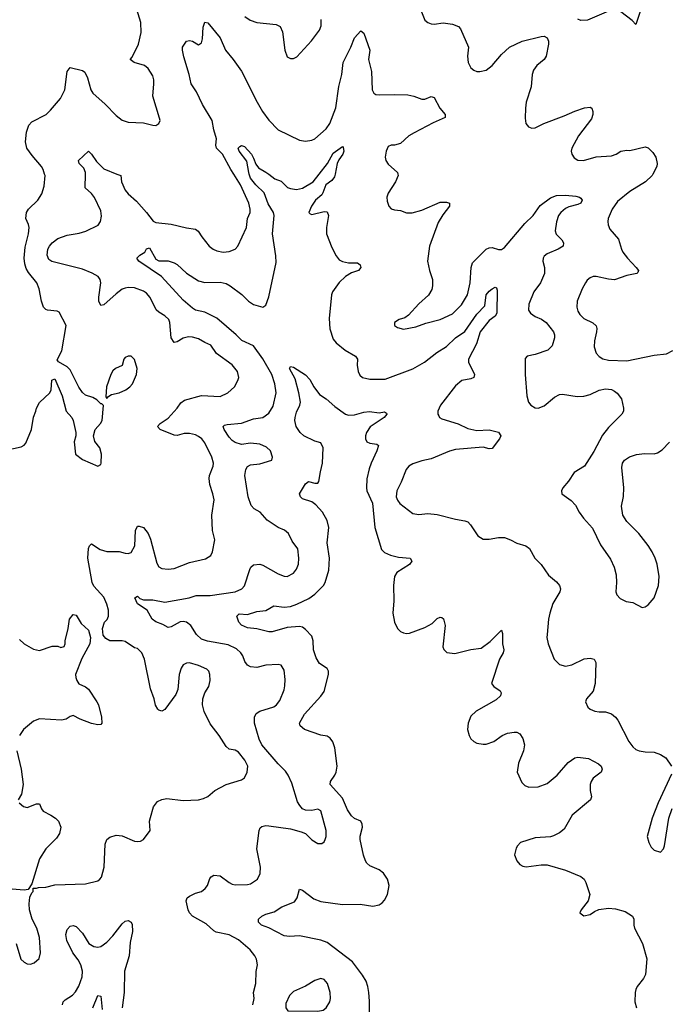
# Model space of a CAD drawing. Header units: inches. Extents: x 2293880 to 2522759, y 823965 to 1006879.
# Tile 49 of 256: x 2302960 to 2307208, y 894573 to 901009. Entities that reach past the tile are written whole.
import ezdxf

# ---------------------------------------------------------------- set-up
doc = ezdxf.new("R2010")
doc.units = ezdxf.units.IN
doc.header["$MEASUREMENT"] = 0
doc.layers.add('C3809', color=7, linetype='Continuous')
doc.layers.add('C3900', color=7, linetype='Continuous')

msp = doc.modelspace()

# ---------------------------------------------------------------- linework, layer by layer
at = {"layer": 'C3809', "color": 5}
for points, elevation in [([(2302870, 898196.3), (2302970, 898218), (2302990, 898227.7), (2302999.4, 898240.6), (2303036.8, 898330), (2303050, 898411.3), (2303066, 898450), (2303069.6, 898470.4), (2303090, 898506), (2303157.6, 898570), (2303165.6, 898590), (2303170, 898652), (2303190, 898662), (2303237.4, 898550), (2303263.7, 898450), (2303300.3, 898410), (2303310.4, 898390), (2303327, 898310), (2303327.2, 898290), (2303316.4, 898250), (2303326, 898170), (2303370, 898134), (2303470, 898091.3), (2303490, 898102), (2303493.2, 898110), (2303495.1, 898170), (2303483.7, 898210), (2303451.6, 898251.6), (2303442.9, 898290), (2303452.7, 898330), (2303489.5, 898370.5), (2303499.3, 898390), (2303508, 898488), (2303498, 898498), (2303490, 898498), (2303464.5, 898524.5), (2303438.7, 898538.7), (2303390, 898555.1), (2303371.3, 898571.3), (2303347.3, 898607.3), (2303290, 898719.5), (2303270, 898740.7), (2303213.2, 898773.2), (2303205.6, 898785.6), (2303234.6, 898845.4), (2303264.7, 899010), (2303218, 899098), (2303204.1, 899104.1), (2303142, 899110), (2303130, 899114.5), (2303116.2, 899130), (2303102, 899170), (2303088.5, 899250), (2303071.9, 899290), (2303017, 899357), (2303002.7, 899382.7), (2302993.2, 899413.2), (2302988.7, 899450), (2302996.8, 899523.2), (2303018.2, 899610), (2303022.4, 899650), (2303018.4, 899670), (2303000.7, 899710), (2303005.1, 899750), (2303018, 899770), (2303079.6, 899830), (2303104.2, 899870), (2303119.5, 899920.5), (2303125.7, 899990), (2303122.9, 900000)], 280), ([(2302937, 894970), (2302968.5, 894868.5), (2302988.5, 894848.5), (2303010, 894837.3), (2303030, 894836.3), (2303055.3, 894844.7), (2303087.3, 894872.7), (2303095.8, 894910), (2303089.7, 895010.3), (2303071.3, 895071.3), (2303042.7, 895130), (2303024.4, 895190), (2303022, 895230), (2303026.6, 895273.4), (2303039, 895301), (2303048, 895310), (2303047.3, 895332.7), (2303070, 895331.3), (2303083.2, 895336.8), (2303130, 895339.3), (2303190, 895353.4), (2303390, 895360.9), (2303470, 895380.5), (2303485.2, 895390), (2303495.1, 895404.9), (2303513.3, 895470), (2303519.6, 895620.4), (2303529.7, 895650.4), (2303550, 895665.5), (2303590, 895678), (2303630, 895673.4), (2303710, 895640.5), (2303730, 895636.3), (2303750, 895639.1), (2303769.6, 895650.4), (2303813.2, 895710), (2303809.3, 895769.3), (2303814.8, 895794.8), (2303835.4, 895864.6), (2303861.7, 895898.3), (2303890, 895912.4), (2303922.7, 895917.3), (2304030, 895905.3), (2304129.7, 895910.3), (2304162.3, 895917.7), (2304190, 895932.2), (2304237, 895970), (2304309.8, 896010.2), (2304410, 896039.5), (2304430, 896053.4), (2304448, 896090), (2304452.2, 896130), (2304432.6, 896170), (2304390, 896220.7), (2304370, 896234), (2304330, 896240.7), (2304310, 896258), (2304264.4, 896330), (2304205.5, 896405.5), (2304167.4, 896487.4), (2304155.3, 896530), (2304157.7, 896570), (2304171.3, 896610), (2304196.2, 896650), (2304205.1, 896690), (2304204.2, 896730), (2304196.9, 896750), (2304184.2, 896764.2), (2304128.5, 896788.4), (2304070, 896804.7), (2304050, 896803.6), (2304030, 896792), (2304015.8, 896770), (2304003.7, 896730), (2303994.9, 896630), (2303982.2, 896597.8), (2303910, 896499.5), (2303890, 896489.5), (2303870, 896495.1), (2303863.1, 896503.1), (2303848.6, 896528.6), (2303839.7, 896570), (2303815.9, 896635.9), (2303775.8, 896830), (2303759.7, 896870), (2303730, 896898.4), (2303710, 896903.6), (2303650, 896944), (2303630, 896948.3), (2303549.6, 896949.6), (2303523.6, 896963.6), (2303506.6, 896986.6), (2303500.9, 897030), (2303515.1, 897070), (2303531.1, 897088.9), (2303540.5, 897110), (2303540.4, 897150), (2303530, 897189.2), (2303510, 897235.1), (2303446, 897306), (2303434, 897330), (2303406, 897490), (2303410, 897552), (2303416, 897570), (2303430, 897584), (2303487.1, 897547.1), (2303530, 897532), (2303610, 897533.7), (2303650, 897521.1), (2303670, 897519.5), (2303690, 897527), (2303712.9, 897570), (2303716.9, 897670), (2303730, 897698.8), (2303740.9, 897699.1), (2303770, 897690.5), (2303799.5, 897650), (2303814.4, 897614.4), (2303857.3, 897457.3), (2303870, 897433.4), (2303890, 897421.3), (2303930, 897417), (2303970, 897422.6), (2304070, 897462), (2304175.6, 897484.4), (2304210, 897507.3), (2304221.6, 897530), (2304236.3, 897610), (2304221.5, 897670), (2304216.5, 897770), (2304230.9, 897870), (2304223.1, 897910), (2304202.5, 897970), (2304198, 898010), (2304200.8, 898030), (2304224.5, 898090), (2304226.4, 898110), (2304216.1, 898150), (2304170, 898244.2), (2304150.9, 898270), (2304130, 898285.3), (2304110, 898295), (2304070, 898304.2), (2304036.7, 898303.3), (2303990, 898292), (2303970, 898293.8), (2303879.5, 898330), (2303860.7, 898350), (2303878, 898370), (2303930, 898403.6), (2303989.7, 898470), (2304014.3, 898505.7), (2304038, 898522), (2304150, 898552.3), (2304270, 898546), (2304320.7, 898570), (2304365.6, 898610), (2304387.3, 898650), (2304393.3, 898670), (2304384.2, 898710), (2304350, 898753), (2304247.2, 898827.2), (2304210, 898882.4), (2304170, 898898.9), (2304130, 898922.2), (2304090, 898935), (2304063.7, 898936.3), (2304030, 898927.2), (2303990, 898902.6), (2303970, 898899.7), (2303949.8, 898930), (2303941.7, 899030), (2303934.3, 899050), (2303910, 899074.3), (2303870, 899096.9), (2303852.4, 899112.4), (2303813.7, 899193.7), (2303790, 899221), (2303770, 899235.3), (2303710, 899257.6), (2303670, 899259.3), (2303650, 899255), (2303630, 899246.9), (2303590, 899217.2), (2303510, 899145.1), (2303490, 899141.2), (2303478.7, 899170), (2303476.6, 899196.6), (2303489.8, 899290), (2303486.9, 899310), (2303473.6, 899330), (2303433.5, 899353.5), (2303370, 899379.1), (2303170, 899428.7), (2303150, 899442.4), (2303140.3, 899470), (2303144.8, 899510), (2303155.6, 899530), (2303173.3, 899550), (2303210, 899578.8), (2303270, 899601.5), (2303350, 899614.2), (2303393.5, 899626.5), (2303472.9, 899667.1), (2303489.6, 899690), (2303494.5, 899725.5), (2303490, 899759.3), (2303450, 899847.3), (2303430, 899873.3), (2303387.8, 899910), (2303390.3, 900000)], 260), ([(2303596, 900000), (2303620.4, 899990), (2303626.8, 899950), (2303650, 899895.6), (2303670, 899870.2), (2303723.2, 899823.3), (2303789.2, 899750), (2303832.4, 899692.4), (2303850, 899684.4), (2303950, 899673.4), (2304050, 899647.8), (2304110, 899639.5), (2304127.5, 899627.5), (2304150.4, 899590.4), (2304199.3, 899530), (2304224.9, 899510), (2304250, 899498.7), (2304290, 899490.3), (2304330, 899494), (2304369.7, 899510.3), (2304387.3, 899530), (2304442.6, 899650), (2304450.7, 899709.3), (2304467.6, 899750), (2304467.7, 899770), (2304458.4, 899810), (2304404.4, 899930), (2304359.8, 900000)], 260), ([(2304485.6, 894570), (2304493.6, 894610), (2304488.4, 894650), (2304505.1, 894710), (2304507, 894787), (2304514.3, 894830), (2304508.3, 894868.3), (2304498, 894890), (2304466.3, 894930), (2304390, 894994.2), (2304330, 895026.2), (2304245.2, 895045.2), (2304230, 895053.3), (2304179.3, 895099.2), (2304090, 895148.2), (2304071.5, 895170), (2304062.2, 895190), (2304048.7, 895250), (2304055.8, 895270), (2304070, 895280.8), (2304110, 895299), (2304149.8, 895310.2), (2304174, 895330), (2304187.8, 895350), (2304204.4, 895395.6), (2304213.1, 895406.9), (2304230, 895417.1), (2304270, 895412), (2304330, 895368.5), (2304350, 895357.6), (2304370, 895353.7), (2304450, 895355.3), (2304470, 895360.3), (2304515.1, 895390), (2304532.8, 895427.2), (2304534.7, 895470), (2304509.7, 895590), (2304526.3, 895710), (2304533, 895727), (2304544.4, 895735.6), (2304570, 895740.9), (2304590, 895739.6), (2304730, 895719.5), (2304801.3, 895701.3), (2304828.5, 895688.5), (2304870, 895647.3), (2304910, 895624), (2304935.1, 895624.9), (2304950, 895636), (2304958, 895650), (2304964.5, 895670), (2304963.6, 895710), (2304930, 895837.2), (2304910, 895849.3), (2304870, 895840.5), (2304830, 895842), (2304810, 895851.5), (2304791.7, 895871.7), (2304777, 895897), (2304739.4, 896019.4), (2304716.2, 896070), (2304697.8, 896097.8), (2304650, 896145.6), (2304543.9, 896270), (2304525.9, 896305.9), (2304496.5, 896410), (2304494.7, 896450), (2304506.1, 896473.9), (2304530.6, 896489.4), (2304621.5, 896518.5), (2304639.7, 896530), (2304661.3, 896558.7), (2304689.6, 896629.6), (2304694.1, 896654.2), (2304696.9, 896696.9), (2304690, 896758), (2304670, 896789), (2304650, 896795.1), (2304570, 896789.6), (2304510, 896774), (2304470, 896779.6), (2304449.6, 896790), (2304432.9, 896812.9), (2304418.7, 896850), (2304405.4, 896870), (2304377, 896897), (2304322.5, 896922.5), (2304187.8, 896947.8), (2304150, 896960.7), (2304116.5, 896990), (2304079.7, 897050), (2304050, 897070.7), (2304030, 897075), (2304010, 897072.5), (2303950, 897039.7), (2303930, 897035.6), (2303896.8, 897056.8), (2303850, 897072.2), (2303826.9, 897090), (2303792.6, 897150), (2303729.8, 897190), (2303712, 897230), (2303730, 897240.3), (2303746, 897226), (2303770, 897218), (2303830, 897216.6), (2303910, 897202.5), (2304069.3, 897230.7), (2304113.6, 897246.4), (2304205.9, 897245.9), (2304369.2, 897270), (2304412, 897288), (2304430, 897308.2), (2304464.2, 897415.8), (2304471.5, 897430), (2304490, 897445.7), (2304530, 897450.3), (2304550, 897444.4), (2304650, 897386), (2304690, 897372), (2304710, 897370.4), (2304750, 897390.5), (2304770, 897417.3), (2304782.6, 897450), (2304786.3, 897490), (2304778.4, 897550), (2304741.4, 897601.4), (2304718.7, 897650), (2304692, 897672), (2304650.6, 897690.6), (2304578.9, 897738.9), (2304532, 897790), (2304492.5, 897812.5), (2304474, 897834), (2304453.6, 897890), (2304432.4, 898030), (2304438.3, 898070), (2304450, 898088.2), (2304470, 898100.3), (2304530, 898105.7), (2304609.2, 898130), (2304613.6, 898150), (2304599.1, 898190), (2304574.2, 898214.2), (2304530, 898234.5), (2304470, 898241.2), (2304410, 898233.3), (2304370, 898245.7), (2304350, 898258.3), (2304330, 898279.7), (2304296.4, 898330), (2304289.6, 898350), (2304300.4, 898359.6), (2304316, 898364), (2304410, 898371.3), (2304490, 898400.3), (2304550, 898408.9), (2304590, 898437), (2304617.9, 898482.1), (2304638.1, 898570), (2304629.2, 898630), (2304609.4, 898690), (2304550, 898793), (2304490, 898877.2), (2304413.1, 898913.1), (2304376.2, 898950), (2304250, 899057.4), (2304170, 899097.8), (2304110, 899109.8), (2304090, 899123.5), (2304030, 899175.5), (2303887.4, 899330), (2303739.6, 899430), (2303726, 899450), (2303746.6, 899470), (2303778, 899490), (2303790, 899512), (2303810, 899517.3), (2303850, 899444.6), (2303870, 899434), (2303930, 899433.8), (2303970, 899420.6), (2303990, 899409.3), (2304050, 899352.2), (2304130, 899302.8), (2304170, 899292), (2304270, 899294), (2304310, 899284.2), (2304336.5, 899270), (2304412.9, 899212.9), (2304457, 899170), (2304490, 899148), (2304549.6, 899130.4), (2304570, 899143), (2304590, 899198.8), (2304637, 899423), (2304635, 899465), (2304614.1, 899610), (2304623.9, 899730), (2304620.2, 899750), (2304585.1, 899805), (2304557.7, 899877.7), (2304504.7, 899930), (2304470, 899973.7), (2304461, 900000)], 240), ([(2304588.2, 900000), (2304628.2, 899970), (2304670, 899954.3), (2304711.7, 899911.7), (2304730, 899905), (2304770, 899900.4), (2304810, 899908.7), (2304878.8, 899950), (2304918.1, 900000)], 240), ([(2305022.5, 900000), (2305018.8, 899981.2), (2305001.3, 899958.7), (2304962.4, 899930), (2304942.8, 899877.2), (2304935, 899865), (2304894, 899830), (2304868.7, 899790), (2304851.3, 899750), (2304859.6, 899739.6), (2304870, 899736), (2304950, 899756.3), (2304970, 899754), (2304979.5, 899730), (2304966.2, 899650), (2304967.2, 899610), (2305000.3, 899520.3), (2305030, 899465.5), (2305050, 899440.4), (2305070, 899428.8), (2305110, 899419.5), (2305170, 899420.7), (2305187.3, 899407.3), (2305190.5, 899390), (2305176, 899370), (2305130, 899354.7), (2305090, 899329.8), (2305048.4, 899291.6), (2305005.5, 899230), (2304999.1, 899210), (2304983, 899057), (2304988.5, 898988.5), (2305010, 898921.6), (2305030, 898897.4), (2305088.1, 898848.1), (2305155.5, 898810), (2305168.2, 898790), (2305167, 898750), (2305172.4, 898710), (2305184.9, 898684.9), (2305202.8, 898670), (2305250, 898660.3), (2305350, 898659.6), (2305530, 898727.9), (2305606.2, 898770), (2305686.9, 898833.1), (2305750, 898874), (2305810.7, 898930), (2305870, 898970.9), (2305950, 899083.5), (2306001.3, 899138.7), (2306010, 899210.3), (2306030, 899235.6), (2306050, 899250.3), (2306070, 899260.7), (2306077.5, 899257.5), (2306081.4, 899241.4), (2306080.3, 899090), (2306070, 899072), (2306030, 899043.5), (2305972, 898970), (2305947.9, 898890), (2305894.7, 898790), (2305894.2, 898770), (2305934.6, 898690), (2305928.9, 898671.1), (2305910, 898662.2), (2305850.8, 898650), (2305810, 898616.9), (2305712.7, 898490), (2305694, 898450), (2305694.8, 898430), (2305699.8, 898419.8), (2305706, 898410), (2305720.9, 898400.9), (2305827.1, 898367.1), (2305890, 898336.9), (2305950, 898323.6), (2306030, 898328.5), (2306090, 898313), (2306106, 898290), (2306097.3, 898270), (2306050, 898206.6), (2306030, 898205.1), (2305990, 898215.1), (2305810, 898199.8), (2305770, 898188.6), (2305650, 898138.2), (2305590, 898126.4), (2305530, 898106.6), (2305503.8, 898090), (2305486.7, 898070), (2305454.5, 897985.5), (2305426.7, 897930), (2305422, 897890), (2305430, 897868), (2305446.5, 897846.5), (2305530, 897781.6), (2305570, 897774.4), (2305630, 897780.4), (2305690, 897775.8), (2305810, 897743.8), (2305870, 897733.4), (2305890, 897726.8), (2305908.3, 897708.3), (2305955.2, 897635.2), (2305990, 897614), (2306030, 897612.7), (2306090, 897624.9), (2306130, 897623.7), (2306170.2, 897610.2), (2306210, 897588.4), (2306270, 897570.5), (2306292.8, 897552.8), (2306329.1, 897489.1), (2306370, 897447.3), (2306417.6, 897377.6), (2306470, 897334.9), (2306490.4, 897310), (2306496.4, 897290), (2306492.4, 897270), (2306447, 897193), (2306426.3, 897130), (2306418.3, 897090), (2306409, 896990), (2306407.8, 896970), (2306414.9, 896930), (2306454.9, 896830), (2306490, 896794.4), (2306530, 896784.2), (2306570, 896791.8), (2306650.3, 896830.4), (2306690, 896836.5), (2306716.3, 896830), (2306726.7, 896806.7), (2306724, 896670), (2306710, 896619.3), (2306667.3, 896570), (2306660.7, 896550), (2306675.9, 896515.9), (2306690, 896502.8), (2306722, 896490), (2306750, 896484.4), (2306790, 896485.7), (2306830, 896472.9), (2306856.5, 896450), (2306871.6, 896430), (2306943.1, 896290), (2306970, 896255.5), (2306990, 896239.3), (2307010, 896230.4), (2307050, 896222.4), (2307110, 896221.3), (2307150, 896206.4), (2307184.8, 896184.8), (2307222, 896130)], 240), ([(2305432.1, 900000), (2305434, 899990), (2305417.3, 899950), (2305370, 899875.3), (2305360.7, 899850), (2305362, 899822), (2305373.4, 899790), (2305390, 899773.4), (2305410, 899766), (2305450, 899762), (2305490, 899747.2), (2305525.9, 899745.8), (2305590, 899765), (2305710, 899816), (2305750, 899817.1), (2305771, 899810), (2305770.5, 899790), (2305727.1, 899732.9), (2305696.9, 899683.1), (2305640.3, 899530), (2305626.7, 899430), (2305639.5, 899370), (2305658.4, 899310), (2305660.4, 899270), (2305655.1, 899244.9), (2305632.4, 899207.6), (2305570, 899152.7), (2305501.6, 899078.4), (2305478.5, 899061.5), (2305442, 899050), (2305412, 899030), (2305412, 899010), (2305430, 898998), (2305470, 898987.3), (2305550, 899000.7), (2305615.1, 899024.9), (2305710, 899050.3), (2305790, 899087.6), (2305850, 899145.7), (2305887.8, 899210), (2305905, 899290), (2305912.1, 899390), (2305920.7, 899419.3), (2306010, 899508.7), (2306030, 899518.3), (2306050, 899521.1), (2306090, 899506.4), (2306110, 899507), (2306130, 899521.1), (2306263.1, 899676.9), (2306317.8, 899730), (2306364.4, 899795.6), (2306430, 899845.7), (2306470, 899859.1), (2306530, 899862.7), (2306596.4, 899856.4), (2306621, 899850), (2306630, 899842.8), (2306638, 899830), (2306630.4, 899810), (2306610, 899800.5), (2306550, 899785.1), (2306530, 899774.7), (2306498.4, 899750), (2306483.6, 899730), (2306470, 899688.7), (2306461.1, 899630), (2306467.7, 899607.7), (2306504.4, 899570), (2306517.1, 899550), (2306513, 899530), (2306481.6, 899510), (2306410, 899479.2), (2306390, 899463.7), (2306382.6, 899450), (2306381.7, 899430), (2306391.5, 899390), (2306391.3, 899350), (2306364.7, 899290), (2306322.4, 899230), (2306288.9, 899150), (2306287, 899110), (2306299.3, 899090), (2306330.6, 899070), (2306371.8, 899051.8), (2306401.7, 899030), (2306450.3, 898970), (2306457.6, 898950), (2306457.6, 898930), (2306442, 898878), (2306413, 898850), (2306330, 898821.7), (2306278, 898810), (2306264.9, 898795.1), (2306265.3, 898690), (2306275.8, 898550), (2306286.4, 898510), (2306301.6, 898490), (2306330, 898472.4), (2306350, 898470.4), (2306390, 898485.7), (2306457.2, 898542.8), (2306490, 898559.6), (2306510, 898561.3), (2306605.5, 898545.4), (2306650, 898547.5), (2306690, 898558.2), (2306750, 898588), (2306790, 898596.9), (2306830, 898591.3), (2306850, 898582), (2306867.9, 898567.9), (2306894.4, 898530), (2306908, 898470), (2306908, 898450), (2306898, 898430), (2306810, 898342.9), (2306770, 898294), (2306713.6, 898186.4), (2306654, 898090), (2306586.8, 898050), (2306548, 897992), (2306511.3, 897950), (2306502, 897930), (2306504.7, 897910), (2306566.2, 897866.2), (2306595.2, 897835.2), (2306618.8, 897790), (2306647.3, 897750), (2306704.7, 897684.7), (2306757.3, 897577.3), (2306823.4, 897483.4), (2306848, 897430), (2306859.9, 897379.9), (2306863, 897330), (2306859.1, 897270), (2306865.5, 897250), (2306885.9, 897225.8), (2306926.6, 897206.6), (2306970, 897199.1), (2307030, 897168), (2307050, 897170.8), (2307070, 897184), (2307109.5, 897230.5), (2307138, 897310), (2307142, 897370), (2307129.5, 897450), (2307116.2, 897490), (2307096.2, 897530), (2307070, 897572.7), (2307009.4, 897650), (2306929.2, 897730), (2306903.7, 897770), (2306895.1, 897830), (2306907.7, 897892.3), (2306909.6, 897950), (2306897.2, 898082.8), (2306902.9, 898110), (2306915.1, 898130), (2306948.5, 898151.6), (2306993.1, 898166.9), (2307046.1, 898173.9), (2307108.5, 898171.6), (2307130, 898177), (2307162, 898198), (2307210, 898247.7)], 260), ([(2307100.1, 900000), (2307094.9, 899990), (2307052.4, 899950), (2306950, 899886.2), (2306870, 899820.4), (2306833.8, 899770), (2306807.6, 899710), (2306804.9, 899690), (2306807.8, 899667.8), (2306819.1, 899639.1), (2306875.3, 899575.3), (2306894.4, 899510), (2306904.7, 899490), (2306934.9, 899450), (2306991.8, 899390), (2307006, 899370), (2307002.5, 899357.5), (2306996, 899350), (2306930, 899337.2), (2306850, 899309.7), (2306810, 899312.6), (2306730, 899331.6), (2306710, 899331.6), (2306690, 899322.9), (2306670, 899306.6), (2306659.5, 899290), (2306638, 899250), (2306605.3, 899170), (2306602.8, 899130), (2306610, 899104.9), (2306622.8, 899082.8), (2306650, 899056.5), (2306707.1, 899027.1), (2306728.9, 899008.9), (2306734, 898990), (2306732.6, 898970), (2306717.8, 898910), (2306716.5, 898870), (2306730.2, 898830.2), (2306748.2, 898808.2), (2306772.7, 898792.7), (2306810, 898783), (2306930, 898780.2), (2307110, 898815.8), (2307190, 898824.9), (2307230, 898847)], 280), ([(2305245.7, 894450), (2305247.2, 894592.8), (2305244.2, 894650), (2305237.2, 894690), (2305224.9, 894724.9), (2305202.5, 894762.5), (2305135.4, 894850), (2304970, 894977.3), (2304930, 894993.3), (2304790, 895021.1), (2304724.2, 895015.8), (2304690, 895021.5), (2304590, 895072.8), (2304540.9, 895090), (2304520.7, 895110), (2304520.9, 895130), (2304542.7, 895150), (2304570, 895163.1), (2304623.3, 895176.7), (2304674.5, 895210), (2304756.6, 895243.4), (2304774.3, 895270), (2304790, 895326), (2304810, 895319.3), (2304882.8, 895262.8), (2304930, 895244.5), (2305070, 895225.5), (2305186.8, 895226.8), (2305270, 895214.9), (2305310, 895223), (2305330, 895236.3), (2305345.6, 895254.4), (2305366, 895290), (2305375.1, 895350), (2305365.1, 895390), (2305339.7, 895430), (2305310, 895452.4), (2305250, 895478), (2305230, 895495.6), (2305221, 895510), (2305208.1, 895548.1), (2305186.8, 895650), (2305187.3, 895672.7), (2305200.9, 895730), (2305199.2, 895750), (2305191, 895770), (2305150, 895787.1), (2305130, 895804.7), (2305104.6, 895844.6), (2305070, 895920.7), (2304989.8, 896010), (2304991.9, 896030), (2305020.3, 896070), (2305029, 896090), (2305035.4, 896130), (2305020.7, 896250), (2305008.2, 896288.2), (2304990, 896312.6), (2304970, 896325.4), (2304930, 896331.7), (2304822.7, 896370), (2304793.1, 896393.1), (2304789.7, 896410), (2304823.1, 896470), (2304930, 896587.4), (2304950, 896617.6), (2304979, 896730), (2304978.6, 896750), (2304970, 896767.2), (2304920.9, 896800.9), (2304898.7, 896838.7), (2304881.1, 896890), (2304879.6, 896950), (2304870, 896979.1), (2304830, 897024), (2304810, 897038.3), (2304790, 897043.2), (2304710, 897035.1), (2304610, 897006.9), (2304590, 897006.8), (2304510, 897027.4), (2304450, 897034.6), (2304410, 897051.1), (2304393.3, 897070), (2304379.7, 897110), (2304395.1, 897124.9), (2304450, 897120.7), (2304510, 897140.3), (2304570, 897147.6), (2304621.7, 897178.3), (2304690, 897169.5), (2304730, 897174.1), (2304771.3, 897188.7), (2304850, 897226.7), (2304890, 897253.8), (2304947.2, 897310), (2304958.2, 897330), (2304981.4, 897410), (2304986.8, 897490), (2304971.5, 897590), (2304981.1, 897690), (2304970, 897736.3), (2304940.9, 897790), (2304897.6, 897837.6), (2304870, 897857.7), (2304810, 897878), (2304795.6, 897890), (2304789.6, 897910), (2304830, 897976.4), (2304849.4, 897990), (2304890, 897980.4), (2304910, 897980.5), (2304916.3, 897990), (2304926, 898054), (2304941.1, 898110), (2304944.7, 898210), (2304930, 898242.9), (2304890, 898254.7), (2304819.1, 898290), (2304794.5, 898310), (2304768.3, 898350), (2304759.7, 898390), (2304761.5, 898410), (2304770, 898444), (2304791.6, 898490), (2304796.3, 898510), (2304786.4, 898570), (2304761.7, 898661.7), (2304725.2, 898730), (2304730, 898742), (2304750, 898738), (2304830, 898687.3), (2304856.5, 898656.5), (2304883.7, 898610), (2304920.2, 898560.2), (2304964.9, 898530), (2305019.9, 898479.9), (2305090.3, 898430.3), (2305110, 898424.9), (2305150, 898425.3), (2305210, 898443.6), (2305248.4, 898448.4), (2305310, 898440.5), (2305345.4, 898445.4), (2305358, 898438), (2305361, 898430), (2305342.8, 898410), (2305251.8, 898348.2), (2305227.7, 898310), (2305222, 898290), (2305220.7, 898270), (2305231, 898250), (2305250, 898240.5), (2305294.4, 898234.4), (2305306, 898226), (2305296.5, 898190), (2305257.8, 898110), (2305245.6, 898074.4), (2305231.1, 898008.9), (2305227.5, 897950), (2305230.2, 897930), (2305266.5, 897850), (2305281.8, 897690), (2305325.5, 897545.5), (2305345.4, 897525.4), (2305384, 897510), (2305436.7, 897496.7), (2305514, 897490), (2305524.9, 897470), (2305510, 897447.2), (2305425.3, 897394.7), (2305411.7, 897370), (2305404.9, 897310), (2305406.4, 897210), (2305399.6, 897130), (2305410, 897071), (2305430.4, 897030), (2305450, 897010.4), (2305470, 897000.3), (2305490, 896996.5), (2305510, 896999.6), (2305610, 897035.5), (2305656.8, 897063.2), (2305690, 897094), (2305710, 897103), (2305720.7, 897100.7), (2305732, 897092), (2305741.7, 897050), (2305727.7, 896910), (2305732.8, 896892.8), (2305752.8, 896872.8), (2305805.7, 896865.7), (2305910, 896891.7), (2305978, 896902), (2306036, 896944), (2306110, 897018), (2306116.5, 896996.5), (2306117.4, 896930), (2306126.4, 896890), (2306121.6, 896870), (2306097.6, 896830), (2306045.3, 896670), (2306060.7, 896650), (2306102, 896622), (2306108, 896610), (2306103.8, 896590), (2306076.4, 896563.6), (2305946, 896490), (2305910, 896457), (2305891.7, 896410), (2305888, 896370), (2305898.3, 896330), (2305910, 896308.4), (2305930, 896290.4), (2305950, 896281.1), (2305990, 896273.1), (2306010, 896274.3), (2306060.9, 896290), (2306115.1, 896330), (2306150, 896345.7), (2306193, 896353), (2306210, 896351.8), (2306230, 896340.5), (2306250.4, 896310), (2306262, 896270), (2306255.5, 896230), (2306221.6, 896150), (2306213, 896090), (2306243.4, 896023.4), (2306263.9, 896003.9), (2306290, 895992.9), (2306350, 895994.9), (2306410, 896016.5), (2306475.6, 896070), (2306546.3, 896153.7), (2306590, 896183.7), (2306610, 896188.7), (2306679, 896179), (2306745.9, 896145.8), (2306761.6, 896130), (2306768.2, 896110), (2306763, 896090), (2306710, 896051.3), (2306696.5, 896030), (2306690.4, 896010), (2306690.4, 895970), (2306699.3, 895930), (2306693.4, 895910), (2306572.7, 895810), (2306521.3, 895718.7), (2306490, 895693.3), (2306450, 895673.3), (2306430, 895667.8), (2306330, 895660.5), (2306234, 895630), (2306214.4, 895610), (2306205.9, 895594.1), (2306196, 895550), (2306210.4, 895510), (2306230, 895486.4), (2306250, 895475.8), (2306272.1, 895472.1), (2306370, 895484.9), (2306410, 895484.6), (2306530.2, 895450.2), (2306630, 895408.2), (2306650.4, 895390), (2306661.6, 895370), (2306687.7, 895290), (2306677.3, 895250), (2306631.3, 895190), (2306622, 895170), (2306650, 895152), (2306690, 895160.7), (2306719.6, 895180.4), (2306747.6, 895192.4), (2306810, 895201.6), (2306857, 895197), (2306919.6, 895179.6), (2306967.7, 895150), (2306975.5, 895130), (2306974.9, 895090), (2306979.3, 895070), (2307033, 894970), (2307060.4, 894870), (2307053.1, 894766.9), (2307039.3, 894740.7), (2306997.1, 894690), (2306988.4, 894670), (2306983.8, 894650), (2306983, 894590), (2306994, 894550)], 220), ([(2302958.3, 896958.3), (2302988.5, 896928.5), (2303050, 896895.5), (2303090, 896886), (2303173.2, 896913.2), (2303210, 896914.8), (2303230, 896906), (2303250, 896912), (2303257.2, 896930), (2303257.2, 896950), (2303277.2, 897030), (2303286, 897090), (2303310, 897121), (2303330, 897116), (2303362.4, 897062.4), (2303410, 897018), (2303422.8, 896970), (2303418.8, 896930), (2303366.7, 896833.3), (2303324.9, 896730), (2303327.3, 896710), (2303332.7, 896690), (2303347.1, 896667.1), (2303390, 896648), (2303410, 896633.4), (2303465.5, 896550), (2303474.9, 896530), (2303495.5, 896450), (2303498, 896410), (2303490, 896402), (2303470, 896399.3), (2303430, 896407.6), (2303356.3, 896436.3), (2303310, 896461.2), (2303290, 896455.3), (2303263.4, 896436.6), (2303234, 896430), (2303090, 896438.3), (2303050, 896424.2), (2302986, 896370), (2302958, 896330)], 260), ([(2302942.4, 896230), (2302970.3, 896110.4), (2302983.8, 896010), (2302972.7, 895947.3), (2302951, 895910)], 260), ([(2307222, 896078), (2307134.8, 895890), (2307094.8, 895790), (2307062.8, 895670), (2307074, 895630), (2307090, 895601), (2307110, 895581), (2307150, 895566.8), (2307169, 895590), (2307177.2, 895610), (2307205.2, 895790), (2307227.2, 895852.8)], 240), ([(2302956, 895890), (2302985.7, 895865.7), (2303010, 895859.5), (2303070, 895883.1), (2303090, 895882.8), (2303102.4, 895850), (2303114.6, 895834.6), (2303164, 895810), (2303193.4, 895790), (2303213, 895770), (2303228.4, 895730), (2303219.5, 895690), (2303200.3, 895659.7), (2303130.5, 895590), (2303090, 895524), (2303039.8, 895360.2), (2303016, 895324), (2302990, 895319), (2302910, 895326.6)], 260), ([(2303240.3, 894570), (2303244.4, 894590), (2303256.9, 894603.1), (2303306.3, 894633.7), (2303325.7, 894654.3), (2303347.4, 894692.6), (2303368.2, 894751.8), (2303369.8, 894790), (2303360.2, 894830), (2303343.3, 894863.3), (2303307.7, 894910), (2303267.7, 894990), (2303261.5, 895030), (2303270, 895062), (2303290, 895083), (2303310, 895088.2), (2303330, 895081.6), (2303370, 895037.6), (2303412.2, 894970), (2303444, 894950), (2303470, 894946.5), (2303490, 894951.6), (2303530, 894978.5), (2303570, 895019.6), (2303630, 895098.9), (2303650, 895116.5), (2303670, 895121.3), (2303688.9, 895108.9), (2303695.5, 895095.5), (2303698.5, 895050), (2303682, 894978), (2303674.9, 894890), (2303645.5, 894790), (2303642.3, 894650), (2303630.3, 894550)], 240), ([(2303437.9, 894550), (2303470, 894630.6), (2303490, 894626.8), (2303498.4, 894538.4)], 220)]:
    msp.add_lwpolyline(points, dxfattribs=dict(at, elevation=elevation))
for points, elevation in [([(2303690, 898809), (2303670, 898809), (2303650, 898801.2), (2303640.7, 898790), (2303630.6, 898749.4), (2303586.8, 898730), (2303570, 898713.2), (2303556.3, 898690), (2303528.2, 898610), (2303523.6, 898543.6), (2303530, 898534), (2303536.4, 898543.6), (2303560.9, 898559.1), (2303610, 898570.6), (2303653.2, 898590), (2303681.2, 898610), (2303698, 898630), (2303724, 898690), (2303729.2, 898730), (2303710, 898788)], 280), ([(2304930, 894740.7), (2304890, 894729.6), (2304830, 894691.5), (2304750, 894657), (2304724, 894630), (2304700.7, 894579.3), (2304701, 894550), (2304714, 894530), (2304910, 894528), (2304944.5, 894535.5), (2304964, 894550), (2304989.2, 894590), (2304992.3, 894610), (2304989.3, 894650.7), (2304972, 894710), (2304950, 894734.5)], 240)]:
    msp.add_lwpolyline(points, close=True, dxfattribs=dict(at, elevation=elevation))
at = {"layer": 'C3900', "color": 5}
for points, elevation in [([(2303122.9, 900000), (2303114.2, 900030), (2303102.2, 900050), (2303040.7, 900120.7), (2303007.4, 900170), (2302998.2, 900210), (2303005.5, 900274.5), (2303020.5, 900319.5), (2303038.9, 900341.1), (2303132.7, 900390), (2303162.3, 900417.7), (2303226.3, 900493.7), (2303255.3, 900550), (2303270, 900671.3), (2303290, 900696), (2303370, 900677), (2303385.4, 900665.4), (2303403.6, 900630), (2303424.6, 900550), (2303438.7, 900530), (2303518.2, 900458.2), (2303590, 900382), (2303630, 900353), (2303670, 900340.5), (2303770, 900335.5), (2303830, 900318.8), (2303850, 900318), (2303868.9, 900331.1), (2303878, 900350), (2303875.3, 900364.7), (2303829.7, 900510), (2303837.6, 900590), (2303836.9, 900616.9), (2303830, 900642), (2303799.3, 900690), (2303776, 900710), (2303708, 900730), (2303682, 900750), (2303695.5, 900764.5), (2303736.9, 900850), (2303755.1, 900925), (2303752.7, 900990), (2303715.4, 901110)], 280), ([(2305558.4, 901130), (2305610, 901006.8), (2305630, 900990.6), (2305650, 900981.6), (2305670, 900979.5), (2305730, 900987.9), (2305790, 900979.5), (2305830, 900964.4), (2305843.1, 900950), (2305895.5, 900830), (2305888.7, 900770), (2305893, 900730), (2305910, 900694.8), (2305930, 900679.1), (2305950, 900670.5), (2305970, 900670.4), (2306010, 900679.3), (2306050, 900710.5), (2306110, 900782), (2306163.7, 900830), (2306246, 900870), (2306370, 900899.1), (2306390, 900900.7), (2306410, 900891), (2306418, 900870), (2306418.4, 900850), (2306403.1, 900770), (2306390, 900749.6), (2306340.7, 900710), (2306319.5, 900680.5), (2306310.4, 900650), (2306305.7, 900570), (2306272.2, 900470), (2306266.7, 900430), (2306266, 900366), (2306270.8, 900330), (2306288, 900308), (2306310, 900300.7), (2306330, 900303), (2306388.5, 900331.5), (2306520.1, 900379.9), (2306590, 900412), (2306653, 900433), (2306690, 900437.3), (2306701, 900430), (2306707.3, 900410), (2306707.7, 900390), (2306699, 900361), (2306613.4, 900250), (2306570.8, 900170), (2306566.8, 900150), (2306570.7, 900130.7), (2306585.5, 900105.5), (2306610, 900090.8), (2306646, 900090), (2306730, 900113), (2306830, 900120.3), (2306859.5, 900130), (2306890.7, 900149.3), (2306930, 900156.9), (2306950, 900155.3), (2307050, 900179.1), (2307070, 900170.7), (2307101.2, 900141.2), (2307120.3, 900110), (2307128.8, 900070), (2307125.7, 900050), (2307100.1, 900000)], 280), ([(2304433, 901030), (2304466.6, 901006.6), (2304511.4, 900991.4), (2304636.9, 900976.9), (2304664, 900964), (2304678.9, 900930), (2304694, 900810), (2304710, 900766), (2304730, 900756), (2304750, 900754.8), (2304773.3, 900766.7), (2304868.2, 900871.8), (2304919.5, 900940.5), (2304931.1, 900970), (2304930.9, 901010)], 280), ([(2306810, 901065.6), (2306673.8, 901006.2), (2306630, 901005.1), (2306610, 901012.3)], 280), ([(2307019.3, 901070), (2306990, 900978), (2306964.1, 901004.1), (2306890, 901060.7)], 280), ([(2304359.8, 900000), (2304340.6, 900030), (2304286.5, 900130), (2304247.7, 900170), (2304241.8, 900190), (2304246.6, 900230), (2304229.3, 900290), (2304218.9, 900350), (2304155.9, 900455.9), (2304117.2, 900537.2), (2304080.9, 900590), (2304069.1, 900650), (2304033.6, 900766.4), (2304025.1, 900810), (2304025.1, 900830), (2304051.5, 900868.5), (2304070, 900873), (2304090, 900868.4), (2304130, 900845.5), (2304150, 900858.8), (2304155.6, 900884.4), (2304160.4, 900959.6), (2304170, 900994), (2304190, 900988), (2304270, 900891.5), (2304305, 900810), (2304356, 900750), (2304410, 900673.4), (2304512, 900470), (2304547.5, 900410), (2304590, 900351.6), (2304650, 900288.8), (2304790, 900221.1), (2304830, 900215.3), (2304870, 900221.7), (2304890, 900230.3), (2304963.1, 900296.9), (2304988.8, 900331.2), (2305027.7, 900432.3), (2305047, 900573), (2305067.2, 900650), (2305074.7, 900730), (2305125.6, 900830), (2305149.1, 900890.9), (2305190, 900936), (2305210, 900922), (2305250.4, 900810.4), (2305240.4, 900750), (2305260.3, 900670), (2305266, 900550), (2305274.8, 900530), (2305290, 900520.5), (2305310, 900517.1), (2305410, 900520.9), (2305498.6, 900518.6), (2305538, 900510), (2305590, 900490.6), (2305610, 900490.6), (2305650, 900507.3), (2305664, 900504), (2305670, 900501), (2305708.2, 900430), (2305742, 900390), (2305742.8, 900370), (2305664.3, 900335.7), (2305539.1, 900270), (2305504.9, 900250), (2305450, 900199.3), (2305410, 900189.3), (2305390, 900189.3), (2305370, 900181.2), (2305357.1, 900150), (2305350.5, 900110), (2305353.4, 900090), (2305370, 900064), (2305430, 900011), (2305432.1, 900000)], 260), ([(2304461, 900000), (2304457.5, 900010), (2304445.4, 900085.4), (2304394.5, 900150), (2304389.7, 900170.3), (2304400.1, 900179.9), (2304410, 900186.8), (2304430, 900180.7), (2304475.3, 900130), (2304490, 900104), (2304504.2, 900064.2), (2304521.8, 900041.8), (2304570, 900013.7), (2304588.2, 900000)], 240), ([(2303390.3, 900000), (2303390.5, 900010.5), (2303379, 900039), (2303349.6, 900070), (2303344.5, 900090), (2303410, 900150.3), (2303430, 900130.4), (2303462.7, 900082.7), (2303510, 900035.2), (2303596, 900000)], 260), ([(2304918.1, 900000), (2304973, 900070), (2305010, 900136), (2305070, 900179.5), (2305074.8, 900174.8), (2305078.9, 900150), (2305073, 900130), (2305046.9, 900093.1), (2305036.6, 900070), (2305022.5, 900000)], 240)]:
    msp.add_lwpolyline(points, dxfattribs=dict(at, elevation=elevation))

doc.saveas('drawing.dxf')
